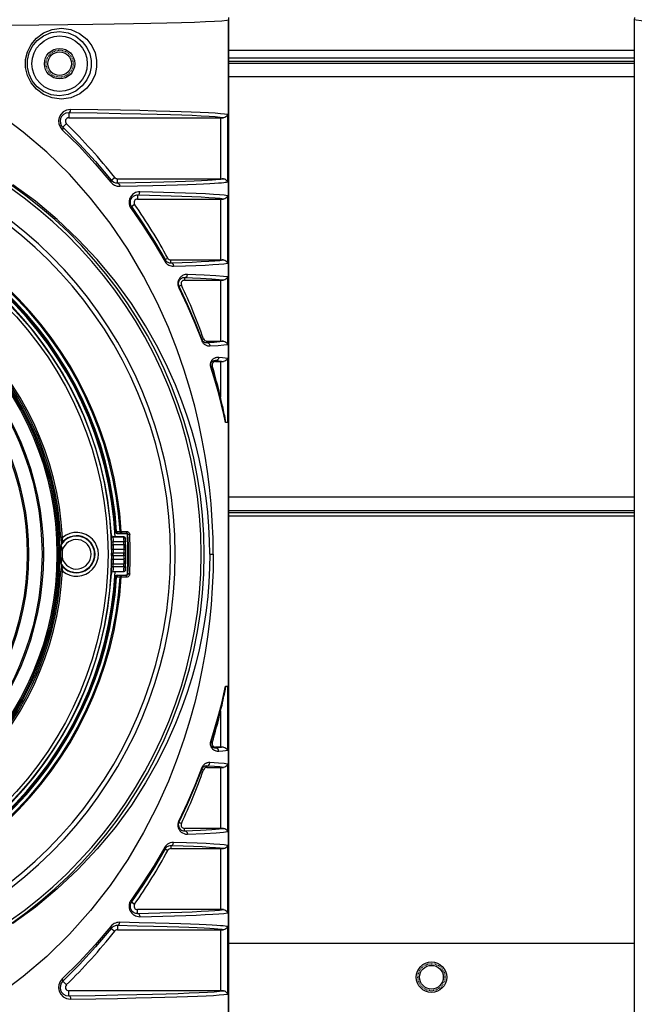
# Model space of a CAD drawing. Header units: millimetres. Extents: x 26456 to 27930, y -18123 to -17119.
# Tile 87 of 96: x 27578 to 27669, y -17417 to -17271. Entities that reach past the tile are written whole.
import ezdxf

# ---------------------------------------------------------------- set-up
doc = ezdxf.new("R2010")
doc.units = ezdxf.units.MM
doc.linetypes.add('HIDDEN', pattern=[0.2, 0.1, -0.1])
for name, color, linetype in [('LJ-Y31201-03SOLIDLINE', 7, 'Continuous'), ('LJ-Y31201-04HIDDEN_LINE', 7, 'Continuous'), ('LJ-Y31201-04SOLIDLINE', 7, 'Continuous'), ('LJ-Y31201-18SOLIDLINE', 7, 'Continuous'), ('LJ-Y31202-13SOLIDLINE', 7, 'Continuous'), ('Y31201-Y31202-PP-20_2SOLIDLINE', 7, 'Continuous'), ('Y31201-Y31202-PP-40_22SOLIDLINE', 7, 'Continuous'), ('Y31201-Y31202-PP-40_HIDDEN_LINE', 7, 'Continuous')]:
    doc.layers.add(name, color=color, linetype=linetype)

msp = doc.modelspace()

# ---------------------------------------------------------------- linework, layer by layer
at = {"layer": 'LJ-Y31201-03SOLIDLINE', "color": 7}
for p, q in [((27608.46, -17270.79), (27608.5, -17271.1)), ((27608.5, -17429.1), (27608.5, -17271.1)), ((27668.55, -17270.79), (27668.5, -17271.1)), ((27668.5, -17271.1), (27668.5, -17429.1)), ((27584.85, -17284.85), (27584.85, -17285.6)), ((27607.31, -17285.6), (27607.31, -17294.6)), ((27608.31, -17285.12), (27608.31, -17295.08)), ((27583.57, -17286.95), (27583.89, -17287.36)), ((27583.96, -17287), (27584.5, -17286.46)), ((27588.77, -17292.4), (27591.08, -17295.12)), ((27591.14, -17294.81), (27591.65, -17294.41)), ((27592.04, -17295.22), (27592.04, -17294.6)), ((27592.04, -17294.6), (27607.53, -17294.6)), ((27607.72, -17294.6), (27607.53, -17294.6)), ((27595.01, -17297.04), (27595.01, -17297.6)), ((27608.31, -17297.12), (27608.31, -17307.08)), ((27593.99, -17298.88), (27594.07, -17299.01)), ((27594.12, -17298.72), (27594.6, -17298.38)), ((27607.31, -17297.6), (27607.31, -17306.6)), ((27597.48, -17304.13), (27599.05, -17306.8)), ((27599.09, -17306.56), (27599.5, -17306.34)), ((27599.94, -17307.03), (27599.94, -17306.6)), ((27599.94, -17306.6), (27607.53, -17306.6)), ((27607.72, -17306.6), (27607.53, -17306.6)), ((27608.31, -17309.12), (27608.31, -17319.08)), ((27601.15, -17310.49), (27601.52, -17310.31)), ((27601.97, -17309.24), (27601.97, -17309.6)), ((27607.31, -17309.6), (27607.31, -17318.6)), ((27604.53, -17318.36), (27604.79, -17318.26)), ((27605.26, -17318.81), (27605.26, -17318.6)), ((27605.26, -17318.6), (27607.53, -17318.6)), ((27607.72, -17318.6), (27607.53, -17318.6)), ((27605.88, -17322.3), (27606.08, -17322.24)), ((27606.56, -17321.47), (27606.56, -17321.6)), ((27607.31, -17321.6), (27607.31, -17326.89)), ((27608.31, -17321.12), (27608.31, -17330.6)), ((27608.06, -17330.38), (27607.97, -17329.91)), ((27608.1, -17330.6), (27608.06, -17330.38)), ((27608.31, -17330.6), (27608.06, -17330.6)), ((27591.75, -17346.78), (27591.78, -17346.75)), ((27591.93, -17346.74), (27592.46, -17346.72)), ((27592, -17347.01), (27592.03, -17346.98)), ((27592.1, -17346.98), (27592.63, -17346.96)), ((27592.46, -17346.72), (27592.63, -17346.71)), ((27592.63, -17346.71), (27592.63, -17346.96)), ((27592.63, -17346.71), (27593.37, -17346.71)), ((27592.63, -17346.96), (27593.37, -17346.96)), ((27593.34, -17346.99), (27593.32, -17347.01)), ((27593.37, -17346.71), (27593.37, -17346.96)), ((27592, -17347.01), (27593.32, -17347.01)), ((27593.62, -17347.2), (27593.53, -17347.29)), ((27593.87, -17347.18), (27593.62, -17347.2)), ((27605.71, -17350.1), (27606.22, -17350.1)), ((27591.78, -17353.45), (27591.75, -17353.42)), ((27592.46, -17353.48), (27591.93, -17353.46)), ((27592.03, -17353.21), (27592, -17353.19)), ((27592, -17353.19), (27593.32, -17353.19)), ((27592.63, -17353.24), (27592.1, -17353.22)), ((27592.63, -17353.49), (27592.46, -17353.48)), ((27592.63, -17353.49), (27592.63, -17353.24)), ((27593.37, -17353.24), (27592.63, -17353.24)), ((27593.37, -17353.49), (27592.63, -17353.49)), ((27593.43, -17353.16), (27593.32, -17353.19)), ((27593.34, -17353.21), (27593.32, -17353.19)), ((27593.37, -17353.49), (27593.37, -17353.24)), ((27593.52, -17353.08), (27593.43, -17353.16)), ((27593.62, -17353), (27593.53, -17352.91)), ((27593.87, -17353.01), (27593.62, -17353)), ((27608.06, -17369.6), (27608.31, -17369.6)), ((27608.31, -17369.6), (27608.31, -17379.08)), ((27607.31, -17373.3), (27607.31, -17378.6)), ((27605.88, -17377.9), (27606.08, -17377.96)), ((27607.53, -17378.6), (27606.56, -17378.6)), ((27606.56, -17378.73), (27606.56, -17378.6)), ((27607.72, -17378.6), (27607.53, -17378.6)), ((27604.53, -17381.84), (27604.79, -17381.93)), ((27605.26, -17381.39), (27605.26, -17381.6)), ((27607.31, -17381.6), (27607.31, -17390.6)), ((27608.31, -17381.12), (27608.31, -17391.08)), ((27601.15, -17389.71), (27601.52, -17389.88)), ((27607.53, -17390.6), (27601.97, -17390.6)), ((27601.97, -17390.96), (27601.97, -17390.6)), ((27607.72, -17390.6), (27607.53, -17390.6)), ((27599.94, -17393.17), (27599.94, -17393.6)), ((27608.31, -17393.12), (27608.31, -17403.08)), ((27599.09, -17393.64), (27599.5, -17393.86)), ((27607.31, -17393.6), (27607.31, -17402.6)), ((27595.86, -17398.94), (27594.12, -17401.48)), ((27594.12, -17401.48), (27594.6, -17401.81)), ((27607.53, -17402.6), (27595.01, -17402.6)), ((27595.01, -17403.16), (27595.01, -17402.6)), ((27607.72, -17402.6), (27607.53, -17402.6)), ((27592.04, -17404.98), (27592.04, -17405.6)), ((27608.31, -17405.12), (27608.31, -17415.08)), ((27591.14, -17405.39), (27591.65, -17405.79)), ((27607.31, -17405.6), (27607.31, -17414.6)), ((27586.44, -17410.72), (27583.96, -17413.19)), ((27583.96, -17413.19), (27584.5, -17413.74)), ((27607.53, -17414.6), (27584.85, -17414.6)), ((27584.85, -17415.34), (27584.85, -17414.6)), ((27607.72, -17414.6), (27607.53, -17414.6))]:
    msp.add_line(p, q, dxfattribs=at)
for points in [[(27547.83, -17272.03), (27556.13, -17272.01), (27563.4, -17271.98), (27569.81, -17271.94), (27575.46, -17271.9), (27580.41, -17271.85), (27584.7, -17271.81), (27588.39, -17271.76), (27591.59, -17271.71), (27594.43, -17271.66), (27597.01, -17271.61), (27599.38, -17271.56), (27601.54, -17271.51), (27603.44, -17271.45), (27605.06, -17271.39), (27606.4, -17271.33), (27607.48, -17271.26), (27608.24, -17271.18), (27608.5, -17271.1)], [(27729.18, -17272.03), (27720.88, -17272.01), (27713.61, -17271.98), (27707.2, -17271.94), (27701.55, -17271.9), (27696.59, -17271.85), (27692.31, -17271.81), (27688.62, -17271.76), (27685.42, -17271.71), (27682.58, -17271.66), (27680, -17271.61), (27677.63, -17271.56), (27675.47, -17271.51), (27673.56, -17271.45), (27671.95, -17271.39), (27670.61, -17271.33), (27669.53, -17271.26), (27668.77, -17271.18), (27668.5, -17271.1)], [(27583.78, -17282.84), (27582.38, -17282.66), (27581.11, -17282.15), (27580.07, -17281.38), (27579.28, -17280.41), (27578.75, -17279.33), (27578.48, -17278.18), (27578.48, -17277), (27578.75, -17275.86), (27579.28, -17274.77), (27580.08, -17273.81), (27581.12, -17273.04), (27582.38, -17272.53), (27583.78, -17272.36)], [(27583.78, -17272.36), (27585.17, -17272.56), (27586.46, -17273.12), (27587.51, -17273.96), (27588.27, -17274.95), (27588.74, -17276), (27588.96, -17277.06), (27588.97, -17278.12), (27588.74, -17279.19), (27588.27, -17280.24), (27587.52, -17281.23), (27586.47, -17282.07), (27585.18, -17282.63), (27583.78, -17282.84)], [(27583.5, -17282.34), (27582.24, -17282.18), (27581.11, -17281.72), (27580.17, -17281.02), (27579.46, -17280.15), (27578.98, -17279.17), (27578.74, -17278.13), (27578.74, -17277.06), (27578.98, -17276.02), (27579.46, -17275.04), (27580.18, -17274.17), (27581.11, -17273.47), (27582.25, -17273.01), (27583.5, -17272.86)], [(27583.5, -17272.86), (27584.75, -17273.05), (27585.91, -17273.55), (27586.85, -17274.31), (27587.53, -17275.2), (27587.95, -17276.15), (27588.15, -17277.11), (27588.15, -17278.07), (27587.95, -17279.03), (27587.53, -17279.98), (27586.86, -17280.88), (27585.92, -17281.64), (27584.76, -17282.15), (27583.5, -17282.34)], [(27585.13, -17284.35), (27584.54, -17284.45), (27584.04, -17284.71), (27583.67, -17285.09), (27583.44, -17285.54), (27583.35, -17286.01), (27583.39, -17286.49), (27583.57, -17286.95)], [(27584.85, -17284.85), (27584.99, -17284.78), (27585.09, -17284.6), (27585.13, -17284.35)], [(27608.31, -17285.12), (27607.9, -17285.05), (27607.3, -17284.99), (27606.51, -17284.93), (27605.5, -17284.87), (27604.31, -17284.81), (27602.96, -17284.76), (27601.47, -17284.71), (27599.78, -17284.65), (27597.79, -17284.6), (27595.39, -17284.54), (27592.52, -17284.48), (27589.13, -17284.42), (27585.13, -17284.35)], [(27606.22, -17350.1), (27606.19, -17347.71), (27606.08, -17345.17), (27605.91, -17342.64), (27605.67, -17340.2), (27605.38, -17337.87), (27605.03, -17335.58), (27604.61, -17333.23), (27604.1, -17330.76), (27603.49, -17328.21), (27602.78, -17325.61), (27601.94, -17322.88), (27600.91, -17319.91), (27599.6, -17316.58), (27597.95, -17312.9), (27595.93, -17308.98), (27593.59, -17305.02), (27590.96, -17301.15), (27588.08, -17297.46), (27584.95, -17293.95), (27581.6, -17290.67), (27578.11, -17287.7), (27574.56, -17285.06)], [(27584.85, -17284.85), (27584.42, -17284.92), (27584.07, -17285.1), (27583.8, -17285.38), (27583.64, -17285.7), (27583.58, -17286.04), (27583.61, -17286.38), (27583.73, -17286.71), (27583.96, -17287)], [(27607.72, -17285.6), (27607.23, -17285.53), (27606.53, -17285.47), (27605.61, -17285.41), (27604.46, -17285.34), (27603.11, -17285.28), (27601.6, -17285.22), (27599.91, -17285.17), (27597.92, -17285.11), (27595.5, -17285.05), (27592.56, -17284.99), (27589.04, -17284.92), (27584.85, -17284.85)], [(27584.85, -17285.6), (27607.53, -17285.6), (27607.72, -17285.6)], [(27608.31, -17285.12), (27608.24, -17285.31), (27608.11, -17285.46), (27607.93, -17285.56), (27607.72, -17285.6)], [(27583.96, -17287), (27583.99, -17287.09), (27583.97, -17287.21), (27583.89, -17287.36)], [(27583.96, -17287), (27586.44, -17289.47), (27588.83, -17292.07), (27591.14, -17294.81)], [(27583.89, -17287.36), (27586.37, -17289.81), (27588.77, -17292.4)], [(27592.04, -17295.22), (27594.71, -17295.17), (27596.97, -17295.11), (27598.92, -17295.06), (27600.62, -17295.01), (27602.11, -17294.95), (27603.4, -17294.9), (27604.47, -17294.85), (27605.35, -17294.81), (27606.06, -17294.76), (27606.61, -17294.72), (27607.03, -17294.68), (27607.34, -17294.65), (27607.56, -17294.62), (27607.72, -17294.6)], [(27607.72, -17294.6), (27607.93, -17294.63), (27608.11, -17294.74), (27608.24, -17294.89), (27608.31, -17295.08)], [(27605.71, -17350.1), (27605.68, -17348.11), (27605.58, -17345.98), (27605.4, -17343.86), (27605.17, -17341.81), (27604.88, -17339.85), (27604.54, -17337.93), (27604.13, -17335.98), (27603.63, -17333.94), (27603.05, -17331.83), (27602.37, -17329.68), (27601.59, -17327.46), (27600.65, -17325.08), (27599.48, -17322.45), (27598.02, -17319.52), (27596.22, -17316.34), (27594.11, -17313.04), (27591.7, -17309.75), (27589.07, -17306.56), (27586.21, -17303.52), (27583.15, -17300.63), (27579.91, -17297.94), (27576.58, -17295.51)], [(27591.14, -17294.81), (27591.17, -17294.89), (27591.15, -17295), (27591.08, -17295.12)], [(27591.08, -17295.12), (27591.33, -17295.36), (27591.63, -17295.56), (27591.99, -17295.68), (27592.39, -17295.72)], [(27591.14, -17294.81), (27591.31, -17294.98), (27591.52, -17295.11), (27591.77, -17295.2), (27592.04, -17295.22)], [(27592.04, -17295.22), (27592.21, -17295.29), (27592.34, -17295.47), (27592.39, -17295.72)], [(27592.39, -17295.72), (27595.03, -17295.67), (27597.28, -17295.61), (27599.22, -17295.56), (27600.92, -17295.51), (27602.41, -17295.46), (27603.71, -17295.41), (27604.8, -17295.36), (27605.7, -17295.31), (27606.42, -17295.27), (27607, -17295.23), (27607.44, -17295.19), (27607.77, -17295.16), (27608.01, -17295.13), (27608.18, -17295.1), (27608.31, -17295.08)], [(27595.38, -17296.54), (27595.15, -17296.55), (27594.93, -17296.59), (27594.74, -17296.66), (27594.57, -17296.74), (27594.42, -17296.84), (27594.28, -17296.95), (27594.17, -17297.07), (27594.07, -17297.19), (27593.99, -17297.31), (27593.92, -17297.44), (27593.86, -17297.58), (27593.82, -17297.72), (27593.79, -17297.87), (27593.78, -17298.02), (27593.78, -17298.17), (27593.79, -17298.32), (27593.82, -17298.47), (27593.86, -17298.61), (27593.92, -17298.75), (27593.99, -17298.88)], [(27595.01, -17297.04), (27594.85, -17297.04), (27594.71, -17297.07), (27594.58, -17297.12), (27594.46, -17297.17), (27594.36, -17297.24), (27594.27, -17297.31), (27594.19, -17297.39), (27594.12, -17297.47), (27594.07, -17297.56), (27594.02, -17297.65), (27593.98, -17297.74), (27593.95, -17297.84), (27593.93, -17297.94), (27593.92, -17298.04), (27593.92, -17298.15), (27593.93, -17298.25), (27593.95, -17298.35), (27593.98, -17298.45), (27594.02, -17298.55), (27594.06, -17298.63), (27594.12, -17298.72)], [(27595.01, -17297.04), (27595.2, -17296.97), (27595.33, -17296.79), (27595.38, -17296.54)], [(27607.72, -17297.6), (27607.23, -17297.53), (27606.52, -17297.47), (27605.59, -17297.4), (27604.42, -17297.34), (27603.06, -17297.28), (27601.56, -17297.22), (27599.98, -17297.17), (27598.41, -17297.12), (27596.82, -17297.08), (27595.01, -17297.04)], [(27608.31, -17297.12), (27607.85, -17297.05), (27607.17, -17296.98), (27606.24, -17296.92), (27605.07, -17296.85), (27603.69, -17296.79), (27602.14, -17296.73), (27600.51, -17296.67), (27598.89, -17296.63), (27597.24, -17296.58), (27595.38, -17296.54)], [(27608.31, -17297.12), (27608.24, -17297.31), (27608.11, -17297.46), (27607.93, -17297.56), (27607.72, -17297.6)], [(27594.12, -17298.72), (27594.14, -17298.8), (27594.12, -17298.9), (27594.07, -17299.01)], [(27594.12, -17298.72), (27595.86, -17301.26), (27597.52, -17303.87), (27599.09, -17306.56)], [(27595.01, -17297.6), (27607.53, -17297.6), (27607.72, -17297.6)], [(27594.07, -17299.01), (27595.82, -17301.53), (27597.48, -17304.13)], [(27599.09, -17306.56), (27599.11, -17306.63), (27599.1, -17306.71), (27599.05, -17306.8)], [(27599.05, -17306.8), (27599.12, -17306.9), (27599.2, -17307.01), (27599.29, -17307.11), (27599.4, -17307.21), (27599.53, -17307.3), (27599.67, -17307.38), (27599.82, -17307.44), (27599.98, -17307.49), (27600.16, -17307.52), (27600.36, -17307.53)], [(27599.09, -17306.56), (27599.14, -17306.63), (27599.19, -17306.7), (27599.25, -17306.76), (27599.32, -17306.83), (27599.4, -17306.89), (27599.49, -17306.94), (27599.59, -17306.98), (27599.7, -17307.01), (27599.82, -17307.02), (27599.94, -17307.03)], [(27599.94, -17307.03), (27601.65, -17306.97), (27603.13, -17306.91), (27604.44, -17306.85), (27605.55, -17306.79), (27606.45, -17306.73), (27607.18, -17306.67), (27607.72, -17306.6)], [(27599.94, -17307.03), (27600.15, -17307.1), (27600.3, -17307.28), (27600.36, -17307.53)], [(27600.36, -17307.53), (27602.13, -17307.47), (27603.67, -17307.41), (27605.02, -17307.35), (27606.15, -17307.29), (27607.06, -17307.22), (27607.79, -17307.16), (27608.31, -17307.08)], [(27607.72, -17306.6), (27607.93, -17306.63), (27608.11, -17306.74), (27608.24, -17306.89), (27608.31, -17307.08)], [(27602.4, -17308.74), (27602.24, -17308.74), (27602.08, -17308.76), (27601.93, -17308.8), (27601.8, -17308.85), (27601.68, -17308.91), (27601.57, -17308.98), (27601.47, -17309.06), (27601.38, -17309.14), (27601.3, -17309.23), (27601.23, -17309.32), (27601.17, -17309.42), (27601.12, -17309.51), (27601.07, -17309.61), (27601.03, -17309.72), (27601.01, -17309.85), (27600.99, -17309.98), (27600.98, -17310.13), (27600.99, -17310.28), (27601.02, -17310.43), (27601.07, -17310.57), (27601.12, -17310.7)], [(27601.97, -17309.24), (27602.19, -17309.17), (27602.35, -17308.99), (27602.4, -17308.74)], [(27608.31, -17309.12), (27607.72, -17309.03), (27606.63, -17308.94), (27604.9, -17308.84), (27602.4, -17308.74)], [(27608.31, -17309.12), (27608.24, -17309.31), (27608.11, -17309.46), (27607.93, -17309.56), (27607.72, -17309.6)], [(27601.97, -17309.24), (27601.86, -17309.24), (27601.77, -17309.25), (27601.67, -17309.27), (27601.59, -17309.3), (27601.51, -17309.34), (27601.44, -17309.38), (27601.38, -17309.43), (27601.32, -17309.48), (27601.27, -17309.54), (27601.22, -17309.6), (27601.18, -17309.66), (27601.15, -17309.72), (27601.12, -17309.79), (27601.1, -17309.86), (27601.08, -17309.94), (27601.06, -17310.02), (27601.06, -17310.12), (27601.07, -17310.22), (27601.09, -17310.31), (27601.12, -17310.4), (27601.15, -17310.49)], [(27601.15, -17310.49), (27601.17, -17310.55), (27601.16, -17310.62), (27601.12, -17310.7)], [(27601.15, -17310.49), (27602.39, -17313.12), (27603.52, -17315.76), (27604.53, -17318.36)], [(27607.72, -17309.6), (27607.09, -17309.52), (27606, -17309.43), (27604.33, -17309.34), (27601.97, -17309.24)], [(27601.97, -17309.6), (27607.53, -17309.6), (27607.72, -17309.6)], [(27601.12, -17310.7), (27602.37, -17313.32), (27603.5, -17315.94), (27604.52, -17318.52)], [(27604.53, -17318.36), (27604.54, -17318.41), (27604.54, -17318.46), (27604.52, -17318.52)], [(27604.52, -17318.52), (27604.55, -17318.61), (27604.6, -17318.69), (27604.65, -17318.77), (27604.7, -17318.85), (27604.76, -17318.92), (27604.83, -17318.99), (27604.9, -17319.05), (27604.98, -17319.11), (27605.07, -17319.16), (27605.16, -17319.2), (27605.26, -17319.24), (27605.36, -17319.28), (27605.48, -17319.3), (27605.6, -17319.31), (27605.73, -17319.31)], [(27604.53, -17318.36), (27604.56, -17318.41), (27604.58, -17318.46), (27604.61, -17318.51), (27604.65, -17318.55), (27604.68, -17318.6), (27604.73, -17318.63), (27604.77, -17318.67), (27604.82, -17318.7), (27604.87, -17318.73), (27604.92, -17318.76), (27604.98, -17318.78), (27605.05, -17318.8), (27605.11, -17318.81), (27605.19, -17318.81), (27605.26, -17318.81)], [(27605.26, -17318.81), (27606.38, -17318.74), (27607.18, -17318.67), (27607.72, -17318.6)], [(27605.26, -17318.81), (27605.5, -17318.88), (27605.67, -17319.06), (27605.73, -17319.31)], [(27605.73, -17319.31), (27606.94, -17319.23), (27607.78, -17319.16), (27608.31, -17319.08)], [(27607.72, -17318.6), (27607.93, -17318.63), (27608.11, -17318.74), (27608.24, -17318.89), (27608.31, -17319.08)], [(27605.88, -17322.44), (27605.86, -17322.39), (27605.85, -17322.34), (27605.84, -17322.29), (27605.83, -17322.24), (27605.83, -17322.19), (27605.82, -17322.14), (27605.82, -17322.09), (27605.82, -17322.03), (27605.83, -17321.97), (27605.84, -17321.91), (27605.85, -17321.85), (27605.87, -17321.79), (27605.89, -17321.73), (27605.91, -17321.66), (27605.94, -17321.6), (27605.97, -17321.55), (27606, -17321.49), (27606.04, -17321.43), (27606.08, -17321.38), (27606.13, -17321.33), (27606.18, -17321.28), (27606.23, -17321.23), (27606.29, -17321.18), (27606.35, -17321.14), (27606.42, -17321.1), (27606.49, -17321.07), (27606.57, -17321.04), (27606.65, -17321.01), (27606.74, -17320.99), (27606.84, -17320.97), (27606.94, -17320.97), (27607.04, -17320.97)], [(27605.87, -17322.27), (27605.87, -17322.24), (27605.86, -17322.21), (27605.86, -17322.18), (27605.85, -17322.15), (27605.85, -17322.12), (27605.85, -17322.09), (27605.85, -17322.06), (27605.86, -17322.02), (27605.86, -17321.99), (27605.87, -17321.95), (27605.88, -17321.92), (27605.89, -17321.88), (27605.9, -17321.84), (27605.92, -17321.81), (27605.94, -17321.78), (27605.96, -17321.74), (27605.98, -17321.71), (27606.01, -17321.68), (27606.03, -17321.65), (27606.06, -17321.62), (27606.1, -17321.6), (27606.13, -17321.57), (27606.17, -17321.55), (27606.21, -17321.53), (27606.25, -17321.51), (27606.29, -17321.49), (27606.34, -17321.48), (27606.39, -17321.47), (27606.45, -17321.47), (27606.5, -17321.47), (27606.56, -17321.47)], [(27607.04, -17320.97), (27606.98, -17321.22), (27606.8, -17321.4), (27606.56, -17321.47)], [(27606.56, -17321.47), (27607.05, -17321.51), (27607.43, -17321.56), (27607.72, -17321.6)], [(27606.56, -17321.6), (27607.53, -17321.6), (27607.72, -17321.6)], [(27607.04, -17320.97), (27607.59, -17321.02), (27608.01, -17321.07), (27608.31, -17321.12)], [(27608.31, -17321.12), (27608.24, -17321.31), (27608.11, -17321.46), (27607.93, -17321.56), (27607.72, -17321.6)], [(27608.07, -17330.6), (27607.81, -17329.43), (27607.47, -17328), (27607.05, -17326.33), (27606.52, -17324.42), (27605.87, -17322.27)], [(27605.88, -17322.44), (27605.89, -17322.39), (27605.89, -17322.34), (27605.88, -17322.3)], [(27608.06, -17330.6), (27607.79, -17329.44), (27607.45, -17328.03), (27607.03, -17326.38), (27606.51, -17324.51), (27605.88, -17322.44)], [(27607.97, -17329.91), (27607.92, -17329.66), (27607.86, -17329.4), (27607.81, -17329.12), (27607.74, -17328.82), (27607.68, -17328.5), (27607.6, -17328.15), (27607.51, -17327.77), (27607.42, -17327.35), (27607.31, -17326.89)], [(27591.75, -17346.78), (27591.79, -17346.89), (27591.88, -17346.98), (27592, -17347.01)], [(27591.78, -17346.75), (27591.79, -17346.75), (27591.81, -17346.75), (27591.86, -17346.74), (27591.93, -17346.74)], [(27591.78, -17346.75), (27591.82, -17346.87), (27591.91, -17346.95), (27592.03, -17346.98)], [(27591.93, -17346.74), (27591.95, -17346.86), (27592.02, -17346.94), (27592.1, -17346.98)], [(27592.03, -17346.98), (27592.03, -17346.98), (27592.04, -17346.98), (27592.07, -17346.98), (27592.1, -17346.98)], [(27592.46, -17346.72), (27592.48, -17346.84), (27592.55, -17346.93), (27592.63, -17346.96)], [(27593.37, -17346.71), (27593.44, -17346.72), (27593.52, -17346.74), (27593.61, -17346.77), (27593.7, -17346.83), (27593.78, -17346.92), (27593.84, -17347.04), (27593.87, -17347.18)], [(27593.37, -17346.96), (27593.4, -17346.96), (27593.45, -17346.97), (27593.49, -17346.99), (27593.53, -17347.02), (27593.57, -17347.07), (27593.6, -17347.13), (27593.62, -17347.2)], [(27593.32, -17347.01), (27593.43, -17347.04), (27593.52, -17347.12)], [(27606.22, -17350.1), (27606.19, -17352.48), (27606.08, -17355.02), (27605.91, -17357.56), (27605.67, -17359.99), (27605.38, -17362.32), (27605.03, -17364.62), (27604.61, -17366.97), (27604.1, -17369.44), (27603.49, -17371.99), (27602.78, -17374.59), (27601.94, -17377.32), (27600.91, -17380.29), (27599.6, -17383.62), (27597.95, -17387.3), (27595.93, -17391.21), (27593.59, -17395.18), (27590.96, -17399.05), (27588.08, -17402.74), (27584.95, -17406.25), (27581.6, -17409.53), (27578.11, -17412.5), (27574.56, -17415.13)], [(27605.71, -17350.1), (27605.68, -17352.09), (27605.58, -17354.21), (27605.4, -17356.34), (27605.17, -17358.39), (27604.88, -17360.35), (27604.54, -17362.26), (27604.13, -17364.21), (27603.63, -17366.25), (27603.05, -17368.36), (27602.37, -17370.51), (27601.59, -17372.74), (27600.65, -17375.12), (27599.48, -17377.75), (27598.02, -17380.68), (27596.22, -17383.86), (27594.11, -17387.16), (27591.7, -17390.45), (27589.07, -17393.64), (27586.21, -17396.68), (27583.15, -17399.56), (27579.91, -17402.25), (27576.58, -17404.68)], [(27592, -17353.19), (27591.88, -17353.22), (27591.79, -17353.3), (27591.75, -17353.42)], [(27591.78, -17353.45), (27591.82, -17353.33), (27591.91, -17353.24), (27592.03, -17353.21)], [(27591.93, -17353.46), (27591.88, -17353.46), (27591.84, -17353.45), (27591.81, -17353.45), (27591.79, -17353.45), (27591.78, -17353.45)], [(27591.93, -17353.46), (27591.95, -17353.34), (27592.02, -17353.25), (27592.1, -17353.22)], [(27592.1, -17353.22), (27592.08, -17353.22), (27592.06, -17353.22), (27592.04, -17353.22), (27592.03, -17353.21), (27592.03, -17353.21)], [(27592.46, -17353.48), (27592.48, -17353.36), (27592.55, -17353.27), (27592.63, -17353.24)], [(27593.62, -17353), (27593.61, -17353.04), (27593.6, -17353.08), (27593.58, -17353.12), (27593.55, -17353.16), (27593.5, -17353.2), (27593.44, -17353.23), (27593.37, -17353.24)], [(27593.87, -17353.01), (27593.86, -17353.09), (27593.83, -17353.17), (27593.79, -17353.25), (27593.73, -17353.34), (27593.63, -17353.41), (27593.51, -17353.47), (27593.37, -17353.49)], [(27605.88, -17377.9), (27606.55, -17375.7), (27607.08, -17373.77), (27607.49, -17372.11), (27607.82, -17370.72), (27608.07, -17369.6)], [(27605.88, -17377.76), (27606.53, -17375.61), (27607.06, -17373.72), (27607.47, -17372.09), (27607.8, -17370.72), (27608.06, -17369.6)], [(27607.31, -17373.3), (27607.42, -17372.84), (27607.52, -17372.42), (27607.6, -17372.03), (27607.68, -17371.68), (27607.75, -17371.36), (27607.81, -17371.06), (27607.87, -17370.78), (27607.92, -17370.52), (27607.97, -17370.28), (27608.02, -17370.04), (27608.1, -17369.6)], [(27607.04, -17379.23), (27606.93, -17379.23), (27606.83, -17379.22), (27606.73, -17379.21), (27606.64, -17379.18), (27606.55, -17379.15), (27606.47, -17379.12), (27606.39, -17379.08), (27606.32, -17379.03), (27606.25, -17378.98), (27606.18, -17378.93), (27606.12, -17378.87), (27606.07, -17378.8), (27606.02, -17378.74), (27605.97, -17378.66), (27605.93, -17378.59), (27605.9, -17378.51), (27605.87, -17378.41), (27605.84, -17378.3), (27605.82, -17378.16), (27605.83, -17378.01), (27605.84, -17377.87), (27605.88, -17377.76)], [(27606.5, -17378.73), (27606.44, -17378.73), (27606.38, -17378.72), (27606.33, -17378.71), (27606.28, -17378.7), (27606.23, -17378.68), (27606.19, -17378.66), (27606.15, -17378.64), (27606.11, -17378.61), (27606.07, -17378.58), (27606.03, -17378.54), (27606, -17378.51), (27605.97, -17378.47), (27605.94, -17378.43), (27605.92, -17378.38), (27605.9, -17378.34), (27605.88, -17378.28), (27605.86, -17378.22), (27605.85, -17378.13), (27605.85, -17378.04), (27605.87, -17377.97), (27605.88, -17377.9)], [(27605.88, -17377.76), (27605.89, -17377.8), (27605.89, -17377.85), (27605.88, -17377.9)], [(27607.72, -17378.6), (27607.45, -17378.64), (27607.07, -17378.68), (27606.5, -17378.73)], [(27607.04, -17379.23), (27606.98, -17378.98), (27606.8, -17378.79), (27606.56, -17378.73)], [(27607.72, -17378.6), (27607.93, -17378.63), (27608.11, -17378.74), (27608.24, -17378.89), (27608.31, -17379.08)], [(27608.31, -17379.08), (27608.03, -17379.13), (27607.62, -17379.17), (27607.04, -17379.23)], [(27604.53, -17381.84), (27603.52, -17384.43), (27602.39, -17387.07), (27601.15, -17389.71)], [(27605.73, -17380.89), (27605.61, -17380.88), (27605.5, -17380.89), (27605.39, -17380.91), (27605.3, -17380.94), (27605.21, -17380.97), (27605.13, -17381.01), (27605.06, -17381.04), (27604.99, -17381.08), (27604.93, -17381.13), (27604.88, -17381.17), (27604.83, -17381.21), (27604.78, -17381.26), (27604.74, -17381.31), (27604.7, -17381.35), (27604.66, -17381.4), (27604.63, -17381.45), (27604.6, -17381.49), (27604.58, -17381.54), (27604.56, -17381.58), (27604.54, -17381.63), (27603.5, -17384.25)], [(27604.53, -17381.84), (27604.54, -17381.79), (27604.54, -17381.73), (27604.52, -17381.68)], [(27605.26, -17381.39), (27605.19, -17381.38), (27605.13, -17381.39), (27605.06, -17381.39), (27605.01, -17381.41), (27604.95, -17381.43), (27604.91, -17381.44), (27604.86, -17381.47), (27604.82, -17381.49), (27604.79, -17381.51), (27604.75, -17381.54), (27604.72, -17381.56), (27604.69, -17381.59), (27604.67, -17381.62), (27604.64, -17381.65), (27604.62, -17381.68), (27604.6, -17381.7), (27604.59, -17381.73), (27604.57, -17381.76), (27604.56, -17381.79), (27604.54, -17381.81), (27604.53, -17381.84)], [(27605.26, -17381.39), (27605.5, -17381.32), (27605.67, -17381.13), (27605.73, -17380.89)], [(27607.72, -17381.6), (27607.22, -17381.53), (27606.43, -17381.46), (27605.26, -17381.39)], [(27605.26, -17381.6), (27607.53, -17381.6), (27607.72, -17381.6)], [(27608.31, -17381.12), (27607.82, -17381.04), (27607, -17380.97), (27605.73, -17380.89)], [(27608.31, -17381.12), (27608.24, -17381.31), (27608.11, -17381.46), (27607.93, -17381.56), (27607.72, -17381.6)], [(27603.5, -17384.25), (27602.37, -17386.88), (27601.12, -17389.5)], [(27601.12, -17389.5), (27601.03, -17389.74), (27600.99, -17389.99), (27600.99, -17390.26), (27601.05, -17390.52), (27601.16, -17390.77), (27601.3, -17390.97), (27601.48, -17391.15), (27601.68, -17391.28), (27601.9, -17391.38), (27602.14, -17391.44), (27602.4, -17391.46)], [(27601.15, -17389.71), (27601.09, -17389.87), (27601.06, -17390.03), (27601.07, -17390.2), (27601.11, -17390.37), (27601.18, -17390.53), (27601.27, -17390.66), (27601.38, -17390.77), (27601.51, -17390.86), (27601.65, -17390.92), (27601.81, -17390.95), (27601.97, -17390.96)], [(27601.15, -17389.71), (27601.17, -17389.65), (27601.16, -17389.57), (27601.12, -17389.5)], [(27601.97, -17390.96), (27604.36, -17390.86), (27606.02, -17390.76), (27607.1, -17390.68), (27607.72, -17390.6)], [(27607.72, -17390.6), (27607.93, -17390.63), (27608.11, -17390.74), (27608.24, -17390.89), (27608.31, -17391.08)], [(27601.97, -17390.96), (27602.19, -17391.03), (27602.35, -17391.21), (27602.4, -17391.46)], [(27602.4, -17391.46), (27604.94, -17391.35), (27606.66, -17391.25), (27607.73, -17391.16), (27608.31, -17391.08)], [(27599.05, -17393.4), (27597.48, -17396.07), (27595.82, -17398.67), (27594.07, -17401.19)], [(27600.36, -17392.67), (27600.1, -17392.68), (27599.87, -17392.74), (27599.66, -17392.82), (27599.48, -17392.93), (27599.31, -17393.07), (27599.17, -17393.23), (27599.05, -17393.4)], [(27599.09, -17393.64), (27599.11, -17393.57), (27599.1, -17393.49), (27599.05, -17393.4)], [(27599.94, -17393.17), (27599.78, -17393.18), (27599.63, -17393.21), (27599.49, -17393.26), (27599.37, -17393.33), (27599.26, -17393.42), (27599.17, -17393.52), (27599.09, -17393.64)], [(27599.94, -17393.17), (27600.15, -17393.1), (27600.3, -17392.92), (27600.36, -17392.67)], [(27607.72, -17393.6), (27607.25, -17393.53), (27606.58, -17393.47), (27605.69, -17393.41), (27604.59, -17393.35), (27603.3, -17393.29), (27601.8, -17393.23), (27599.94, -17393.17)], [(27608.31, -17393.12), (27607.86, -17393.05), (27607.2, -17392.98), (27606.31, -17392.92), (27605.19, -17392.86), (27603.86, -17392.79), (27602.29, -17392.73), (27600.36, -17392.67)], [(27608.31, -17393.12), (27608.24, -17393.31), (27608.11, -17393.46), (27607.93, -17393.56), (27607.72, -17393.6)], [(27599.09, -17393.64), (27597.52, -17396.32), (27595.86, -17398.94)], [(27599.94, -17393.6), (27607.53, -17393.6), (27607.72, -17393.6)], [(27593.92, -17401.45), (27593.86, -17401.58), (27593.82, -17401.73), (27593.79, -17401.87), (27593.78, -17402.02), (27593.78, -17402.18), (27593.79, -17402.33), (27593.82, -17402.48), (27593.86, -17402.62), (27593.92, -17402.75), (27593.99, -17402.89), (27594.07, -17403.01), (27594.17, -17403.13), (27594.28, -17403.25), (27594.42, -17403.36), (27594.57, -17403.45), (27594.74, -17403.54), (27594.93, -17403.6), (27595.15, -17403.65), (27595.38, -17403.66)], [(27594.07, -17401.19), (27593.99, -17401.32), (27593.92, -17401.45)], [(27594.12, -17401.48), (27594.06, -17401.56), (27594.02, -17401.65), (27593.98, -17401.75), (27593.95, -17401.84), (27593.93, -17401.94), (27593.92, -17402.05), (27593.92, -17402.15), (27593.93, -17402.26), (27593.95, -17402.36), (27593.98, -17402.45), (27594.02, -17402.55), (27594.07, -17402.64), (27594.12, -17402.72), (27594.19, -17402.81), (27594.27, -17402.88), (27594.36, -17402.96), (27594.46, -17403.02), (27594.58, -17403.08), (27594.71, -17403.12), (27594.85, -17403.15), (27595.01, -17403.16)], [(27594.12, -17401.48), (27594.14, -17401.4), (27594.12, -17401.3), (27594.07, -17401.19)], [(27595.01, -17403.16), (27596.67, -17403.12), (27598.3, -17403.08), (27599.97, -17403.03), (27601.59, -17402.97), (27603.09, -17402.92), (27604.42, -17402.86), (27605.53, -17402.8), (27606.44, -17402.73), (27607.17, -17402.67), (27607.72, -17402.6)], [(27595.01, -17403.16), (27595.2, -17403.23), (27595.33, -17403.41), (27595.38, -17403.66)], [(27595.38, -17403.66), (27597.09, -17403.62), (27598.77, -17403.57), (27600.5, -17403.52), (27602.17, -17403.47), (27603.7, -17403.41), (27605.05, -17403.35), (27606.16, -17403.29), (27607.07, -17403.22), (27607.79, -17403.16), (27608.31, -17403.08)], [(27607.72, -17402.6), (27607.93, -17402.63), (27608.11, -17402.74), (27608.24, -17402.89), (27608.31, -17403.08)], [(27591.08, -17405.08), (27588.77, -17407.8), (27586.37, -17410.38), (27583.89, -17412.84)], [(27592.39, -17404.48), (27592.16, -17404.49), (27591.94, -17404.53), (27591.75, -17404.59), (27591.58, -17404.67), (27591.43, -17404.76), (27591.3, -17404.86), (27591.18, -17404.97), (27591.08, -17405.08)], [(27591.14, -17405.39), (27591.17, -17405.3), (27591.15, -17405.2), (27591.08, -17405.08)], [(27592.04, -17404.98), (27591.88, -17404.98), (27591.74, -17405.01), (27591.61, -17405.05), (27591.49, -17405.1), (27591.38, -17405.17), (27591.29, -17405.24), (27591.21, -17405.31), (27591.14, -17405.39)], [(27592.04, -17404.98), (27592.21, -17404.91), (27592.34, -17404.72), (27592.39, -17404.48)], [(27607.72, -17405.6), (27607.54, -17405.57), (27607.27, -17405.54), (27606.9, -17405.5), (27606.38, -17405.46), (27605.72, -17405.41), (27604.87, -17405.36), (27603.83, -17405.31), (27602.59, -17405.26), (27601.13, -17405.21), (27599.42, -17405.15), (27597.39, -17405.1), (27594.96, -17405.04), (27592.04, -17404.98)], [(27608.31, -17405.12), (27608.17, -17405.09), (27607.97, -17405.06), (27607.68, -17405.03), (27607.28, -17404.99), (27606.74, -17404.95), (27606.05, -17404.9), (27605.18, -17404.86), (27604.13, -17404.81), (27602.87, -17404.76), (27601.41, -17404.7), (27599.7, -17404.65), (27597.68, -17404.59), (27595.26, -17404.54), (27592.39, -17404.48)], [(27608.31, -17405.12), (27608.24, -17405.31), (27608.11, -17405.46), (27607.93, -17405.56), (27607.72, -17405.6)], [(27591.14, -17405.39), (27588.83, -17408.12), (27586.44, -17410.72)], [(27592.04, -17405.6), (27607.53, -17405.6), (27607.72, -17405.6)], [(27583.89, -17412.84), (27583.57, -17413.25), (27583.39, -17413.71), (27583.35, -17414.19), (27583.44, -17414.66), (27583.67, -17415.11), (27584.04, -17415.49), (27584.54, -17415.75), (27585.13, -17415.84)], [(27583.96, -17413.19), (27583.73, -17413.49), (27583.61, -17413.82), (27583.58, -17414.16), (27583.64, -17414.5), (27583.8, -17414.82), (27584.07, -17415.09), (27584.42, -17415.28), (27584.85, -17415.34)], [(27583.96, -17413.19), (27583.99, -17413.11), (27583.97, -17412.98), (27583.89, -17412.84)], [(27584.85, -17415.34), (27588.76, -17415.28), (27592.09, -17415.22), (27594.9, -17415.16), (27597.24, -17415.1), (27599.24, -17415.05), (27601.03, -17414.99), (27602.67, -17414.93), (27604.12, -17414.87), (27605.35, -17414.81), (27606.34, -17414.74), (27607.13, -17414.67), (27607.72, -17414.6)], [(27584.85, -17415.34), (27584.99, -17415.41), (27585.09, -17415.6), (27585.13, -17415.84)], [(27585.13, -17415.84), (27588.86, -17415.79), (27592.06, -17415.73), (27594.79, -17415.67), (27597.1, -17415.62), (27599.07, -17415.57), (27600.82, -17415.51), (27602.43, -17415.46), (27603.9, -17415.4), (27605.18, -17415.34), (27606.25, -17415.28), (27607.11, -17415.22), (27607.81, -17415.15), (27608.31, -17415.08)], [(27607.72, -17414.6), (27607.93, -17414.63), (27608.11, -17414.74), (27608.24, -17414.89), (27608.31, -17415.08)]]:
    msp.add_lwpolyline(points, dxfattribs=at)
for radius in [4.1, 2.25]:
    msp.add_circle((27583.5, -17277.6), radius, dxfattribs=at)
for centre, radius, start, end in [((27538.5, -17350.1), 65.95, 282.6962, 77.3037), ((27538.5, -17350.1), 66.39, 282.696, 77.3038), ((27584.85, -17286.1), 0.5, 90, 225.678), ((27526.5, -17345.84), 83, 38.2881, 45.678), ((27538.5, -17350.1), 61.4, 279.6106, 80.3894), ((27538.5, -17350.1), 62.1, 279.6057, 80.3943), ((27592.04, -17294.1), 0.5, 218.2881, 270), ((27538.5, -17350.1), 54.23, 3.5817, 176.4183), ((27538.5, -17350.1), 54.06, 3.5817, 176.4183), ((27538.5, -17350.1), 53.53, 3.5977, 176.4023), ((27538.5, -17350.1), 53.38, 3.5964, 176.4036), ((27538.5, -17350.1), 53.35, 3.5695, 176.4305), ((27538.5, -17350.1), 53.26, 2.7832, 177.217), ((27595.01, -17298.1), 0.5, 90, 214.8697), ((27526.5, -17345.84), 83, 28.4182, 34.8697), ((27599.94, -17306.1), 0.5, 208.4182, 270), ((27601.97, -17310.1), 0.5, 90, 205.3407), ((27526.5, -17345.84), 83, 19.4018, 25.3407), ((27605.26, -17318.1), 0.5, 199.4018, 270), ((27606.56, -17322.1), 0.5, 90, 196.5162), ((27526.5, -17345.84), 83, 13.1917, 16.5162), ((27538.5, -17350.1), 55.1, 356.8999, 3.1001), ((27538.5, -17350.1), 55.19, 356.9863, 3.0137), ((27538.5, -17350.1), 55.44, 356.9863, 3.0137), ((27538.5, -17350.1), 53.26, 182.7832, 357.217), ((27538.5, -17350.1), 54.23, 183.5817, 356.4183), ((27538.5, -17350.1), 54.06, 183.5817, 356.4183), ((27538.5, -17350.1), 53.53, 183.5977, 356.4023), ((27538.5, -17350.1), 53.38, 183.5964, 356.4036), ((27538.5, -17350.1), 53.35, 183.5695, 356.4305), ((27526.5, -17354.36), 83, 343.4838, 346.8083), ((27606.56, -17378.1), 0.5, 163.4838, 270), ((27605.26, -17382.1), 0.5, 90, 160.5982), ((27526.5, -17354.36), 83, 334.6593, 340.5982), ((27601.97, -17390.1), 0.5, 154.6593, 270), ((27526.5, -17354.36), 83, 325.1303, 331.5818), ((27599.94, -17394.1), 0.5, 90, 151.5818), ((27595.01, -17402.1), 0.5, 145.1303, 270), ((27526.5, -17354.36), 83, 314.322, 321.7119), ((27592.04, -17406.1), 0.5, 90, 141.7119), ((27584.85, -17414.1), 0.5, 134.322, 270)]:
    msp.add_arc(centre, radius, start, end, dxfattribs=at)
at = {"layer": 'LJ-Y31201-04HIDDEN_LINE', "color": 1, "linetype": 'HIDDEN'}
msp.add_circle((27583.5, -17277.6), 2, dxfattribs=at)
at = {"layer": 'LJ-Y31201-04SOLIDLINE', "color": 7}
msp.add_line((27608.5, -17271.1), (27608.5, -17429.1), dxfattribs=at)
msp.add_circle((27583.5, -17277.6), 1.75, dxfattribs=at)
at = {"layer": 'LJ-Y31201-18SOLIDLINE', "color": 7}
for p, q in [((27583.94, -17347.6), (27583.69, -17347.62)), ((27583.69, -17347.62), (27583.7, -17347.8)), ((27583.7, -17347.8), (27583.7, -17347.99)), ((27583.7, -17347.99), (27583.71, -17348.16)), ((27583.71, -17348.16), (27583.71, -17348.31)), ((27583.71, -17348.31), (27583.72, -17348.44)), ((27583.82, -17348.25), (27583.8, -17348.36)), ((27583.85, -17348.11), (27583.82, -17348.25)), ((27591.16, -17347.28), (27591.15, -17347.3)), ((27591.17, -17348.29), (27591.42, -17348.28)), ((27591.32, -17347.5), (27591.41, -17347.52)), ((27591.41, -17347.52), (27591.39, -17347.53)), ((27592.97, -17347.53), (27591.39, -17347.53)), ((27591.41, -17347.52), (27592.99, -17347.52)), ((27592.98, -17348.28), (27591.42, -17348.28)), ((27592.99, -17347.52), (27592.97, -17347.53)), ((27593.23, -17348.27), (27592.98, -17348.28)), ((27593.24, -17347.76), (27593.22, -17347.77)), ((27583.65, -17348.9), (27583.65, -17348.93)), ((27583.65, -17348.93), (27583.65, -17348.96)), ((27583.68, -17348.75), (27583.66, -17348.82)), ((27583.66, -17348.81), (27583.66, -17348.82)), ((27583.66, -17350.69), (27583.66, -17349.51)), ((27583.91, -17349.51), (27583.66, -17349.51)), ((27583.7, -17348.66), (27583.68, -17348.75)), ((27583.71, -17348.68), (27583.68, -17348.76)), ((27583.73, -17348.59), (27583.7, -17348.66)), ((27583.7, -17348.82), (27583.71, -17348.86)), ((27583.71, -17348.86), (27583.73, -17348.92)), ((27583.73, -17348.59), (27583.72, -17348.62)), ((27583.73, -17348.92), (27583.81, -17349.17)), ((27591.18, -17348.69), (27591.43, -17348.68)), ((27591.19, -17349.06), (27591.19, -17349.91)), ((27592.99, -17348.68), (27591.43, -17348.68)), ((27591.44, -17349.18), (27591.44, -17349.91)), ((27593, -17349.38), (27591.44, -17349.38)), ((27593.24, -17348.68), (27592.99, -17348.68)), ((27593, -17349.18), (27593, -17349.91)), ((27593.25, -17349.56), (27593.25, -17349.65)), ((27593.25, -17349.65), (27593.25, -17349.91)), ((27583.66, -17350.69), (27583.65, -17351.12)), ((27583.65, -17351.12), (27583.65, -17351.23)), ((27583.65, -17351.35), (27583.65, -17351.3)), ((27583.65, -17351.34), (27583.66, -17351.37)), ((27583.66, -17351.37), (27583.65, -17351.35)), ((27583.91, -17350.69), (27583.66, -17350.69)), ((27583.71, -17351.34), (27583.7, -17351.37)), ((27583.74, -17351.25), (27583.71, -17351.34)), ((27583.82, -17350.98), (27583.74, -17351.25)), ((27591.19, -17349.91), (27591.44, -17349.91)), ((27591.19, -17350.29), (27591.19, -17350.98)), ((27591.19, -17350.29), (27591.44, -17350.29)), ((27593, -17349.91), (27591.44, -17349.91)), ((27591.44, -17350.29), (27591.44, -17351.02)), ((27591.44, -17350.29), (27593, -17350.29)), ((27591.44, -17350.81), (27593, -17350.81)), ((27593.25, -17349.91), (27593, -17349.91)), ((27593, -17350.29), (27593, -17350.47)), ((27593.25, -17350.29), (27593, -17350.29)), ((27593, -17350.47), (27593, -17351.02)), ((27593.25, -17350.29), (27593.25, -17350.53)), ((27593.25, -17350.53), (27593.25, -17350.64)), ((27583.66, -17351.38), (27583.66, -17351.37)), ((27583.66, -17351.38), (27583.68, -17351.45)), ((27583.68, -17351.43), (27583.68, -17351.44)), ((27583.68, -17351.44), (27583.71, -17351.52)), ((27583.68, -17351.45), (27583.7, -17351.53)), ((27583.94, -17352.59), (27583.69, -17352.58)), ((27583.7, -17351.53), (27583.73, -17351.61)), ((27583.71, -17352.13), (27583.7, -17352.31)), ((27583.71, -17351.52), (27583.73, -17351.6)), ((27583.72, -17351.83), (27583.71, -17351.97)), ((27583.71, -17351.97), (27583.71, -17352.13)), ((27583.73, -17351.61), (27583.72, -17351.58)), ((27583.72, -17351.71), (27583.72, -17351.83)), ((27583.73, -17351.6), (27583.76, -17351.67)), ((27583.78, -17351.76), (27583.79, -17351.81)), ((27591.17, -17351.91), (27591.15, -17352.48)), ((27591.17, -17351.91), (27591.42, -17351.91)), ((27591.18, -17351.51), (27591.43, -17351.51)), ((27591.39, -17352.66), (27591.41, -17352.68)), ((27591.39, -17352.66), (27592.97, -17352.66)), ((27591.42, -17351.91), (27591.4, -17352.35)), ((27592.99, -17352.68), (27591.41, -17352.68)), ((27591.42, -17351.91), (27592.98, -17351.91)), ((27591.43, -17351.51), (27592.99, -17351.51)), ((27592.98, -17351.91), (27592.97, -17352.35)), ((27592.97, -17352.66), (27592.99, -17352.68)), ((27593.23, -17351.92), (27592.98, -17351.91)), ((27593.24, -17351.52), (27592.99, -17351.51)), ((27593.23, -17351.92), (27593.22, -17352.21)), ((27593.22, -17352.42), (27593.24, -17352.44)), ((27591.15, -17352.9), (27591.16, -17352.92))]:
    msp.add_line(p, q, dxfattribs=at)
for points in [[(27583.72, -17348.44), (27583.72, -17348.5), (27583.72, -17348.54), (27583.72, -17348.58), (27583.72, -17348.61), (27583.72, -17348.62)], [(27583.8, -17348.36), (27583.78, -17348.45), (27583.77, -17348.48), (27583.77, -17348.51), (27583.76, -17348.52)], [(27583.88, -17347.94), (27583.86, -17348.03), (27583.85, -17348.11)], [(27583.94, -17347.6), (27583.92, -17347.73), (27583.9, -17347.84), (27583.88, -17347.94)], [(27591.15, -17347.3), (27591.14, -17347.35), (27591.15, -17347.49), (27591.15, -17347.71), (27591.17, -17348.29)], [(27591.15, -17347.3), (27591.18, -17347.42), (27591.27, -17347.5), (27591.39, -17347.53)], [(27591.16, -17347.28), (27591.18, -17347.37), (27591.24, -17347.45), (27591.32, -17347.5)], [(27591.39, -17347.53), (27591.39, -17347.57), (27591.39, -17347.68), (27591.4, -17347.85), (27591.42, -17348.28)], [(27593.22, -17347.77), (27593.18, -17347.65), (27593.09, -17347.56), (27592.97, -17347.53)], [(27592.97, -17347.53), (27592.97, -17347.57), (27592.97, -17347.68), (27592.97, -17347.85), (27592.98, -17348.28)], [(27592.99, -17347.52), (27593.08, -17347.53), (27593.16, -17347.59), (27593.21, -17347.66), (27593.24, -17347.76)], [(27593.22, -17347.77), (27593.22, -17347.8), (27593.22, -17347.87), (27593.22, -17347.98), (27593.23, -17348.27)], [(27583.66, -17348.81), (27583.65, -17348.85), (27583.65, -17348.88), (27583.65, -17348.9)], [(27583.65, -17348.97), (27583.65, -17349.01), (27583.66, -17349.51)], [(27583.68, -17348.76), (27583.66, -17348.8), (27583.66, -17348.81)], [(27583.68, -17348.76), (27583.68, -17348.77), (27583.69, -17348.79), (27583.7, -17348.82)], [(27583.76, -17348.52), (27583.73, -17348.6), (27583.71, -17348.68)], [(27583.76, -17348.52), (27583.74, -17348.57), (27583.73, -17348.59)], [(27583.81, -17349.17), (27583.84, -17349.27), (27583.87, -17349.38), (27583.91, -17349.51)], [(27591.18, -17348.69), (27591.19, -17348.88), (27591.19, -17349.06)], [(27591.19, -17349.21), (27591.23, -17349.3), (27591.32, -17349.36), (27591.44, -17349.38)], [(27591.43, -17348.68), (27591.44, -17348.94), (27591.44, -17349.18)], [(27592.99, -17348.68), (27593, -17348.94), (27593, -17349.18)], [(27593.25, -17349.56), (27593.22, -17349.47), (27593.13, -17349.41), (27593, -17349.38)], [(27593.24, -17348.68), (27593.25, -17349), (27593.25, -17349.3), (27593.25, -17349.56)], [(27583.65, -17351.23), (27583.65, -17351.28), (27583.65, -17351.31), (27583.65, -17351.34)], [(27583.91, -17350.69), (27583.88, -17350.8), (27583.85, -17350.89), (27583.82, -17350.98)], [(27591.19, -17350.98), (27591.19, -17351.14), (27591.19, -17351.32), (27591.18, -17351.51)], [(27591.19, -17350.98), (27591.23, -17350.9), (27591.32, -17350.84), (27591.44, -17350.81)], [(27591.44, -17351.02), (27591.44, -17351.26), (27591.43, -17351.51)], [(27593, -17351.02), (27593, -17351.26), (27592.99, -17351.51)], [(27593.25, -17350.64), (27593.22, -17350.73), (27593.13, -17350.79), (27593, -17350.81)], [(27593.25, -17350.64), (27593.25, -17350.9), (27593.25, -17351.2), (27593.24, -17351.52)], [(27583.68, -17351.44), (27583.66, -17351.39), (27583.66, -17351.38)], [(27583.7, -17351.37), (27583.69, -17351.4), (27583.68, -17351.43)], [(27583.7, -17352.31), (27583.69, -17352.51), (27583.69, -17352.58)], [(27583.72, -17351.58), (27583.72, -17351.59), (27583.72, -17351.62), (27583.72, -17351.66), (27583.72, -17351.71)], [(27583.76, -17351.67), (27583.74, -17351.63), (27583.73, -17351.61)], [(27583.76, -17351.67), (27583.76, -17351.68), (27583.77, -17351.7), (27583.77, -17351.72), (27583.78, -17351.76)], [(27583.79, -17351.81), (27583.82, -17351.94), (27583.84, -17352.02), (27583.85, -17352.11), (27583.87, -17352.22)], [(27583.87, -17352.22), (27583.89, -17352.34), (27583.92, -17352.46), (27583.94, -17352.59)], [(27591.15, -17352.48), (27591.15, -17352.7), (27591.14, -17352.85), (27591.15, -17352.9)], [(27591.15, -17352.9), (27591.18, -17352.78), (27591.27, -17352.69), (27591.39, -17352.66)], [(27591.41, -17352.68), (27591.32, -17352.7), (27591.24, -17352.75), (27591.18, -17352.83), (27591.16, -17352.92)], [(27591.4, -17352.35), (27591.39, -17352.52), (27591.39, -17352.62), (27591.39, -17352.66)], [(27592.97, -17352.35), (27592.97, -17352.52), (27592.97, -17352.62), (27592.97, -17352.66)], [(27593.22, -17352.42), (27593.18, -17352.54), (27593.09, -17352.63), (27592.97, -17352.66)], [(27593.24, -17352.44), (27593.21, -17352.53), (27593.16, -17352.61), (27593.08, -17352.66), (27592.99, -17352.68)], [(27593.22, -17352.21), (27593.22, -17352.32), (27593.22, -17352.4), (27593.22, -17352.42)]]:
    msp.add_lwpolyline(points, dxfattribs=at)
for radius in [52.66, 52.16]:
    msp.add_circle((27538.5, -17350.1), radius, dxfattribs=at)
for centre, radius, start, end in [((27538.5, -17350.1), 52.73, 3.064, 176.936), ((27538.5, -17350.1), 45.5, 3.1437, 176.8563), ((27538.5, -17350.1), 45.25, 3.1437, 176.8563), ((27586, -17350.1), 3.24, 230.3357, 129.6643), ((27586, -17350.1), 2.68, 209.9403, 150.0597), ((27586, -17350.1), 2.74, 215.0977, 144.9023), ((27586, -17350.1), 2.18, 195.721, 164.279), ((27538.5, -17350.1), 52.7, 1.5305, 1.9648), ((27538.5, -17350.1), 52.95, 1.5305, 1.9648), ((27538.5, -17350.1), 54.51, 1.4867, 1.9086), ((27538.5, -17350.1), 54.76, 1.4867, 1.9086), ((27538.5, -17350.1), 54.78, 357.549, 2.451), ((27538.5, -17350.1), 45.41, 359.2546, 0.7454), ((27538.5, -17350.1), 52.69, 359.7949, 0.2051), ((27538.5, -17350.1), 52.94, 359.7949, 0.2051), ((27538.5, -17350.1), 54.5, 359.8008, 0.1992), ((27538.5, -17350.1), 54.75, 359.8008, 0.1992), ((27538.5, -17350.1), 45.5, 183.1437, 356.8563), ((27538.5, -17350.1), 45.25, 183.1437, 356.8563), ((27538.5, -17350.1), 52.7, 358.0352, 358.4695), ((27538.5, -17350.1), 52.95, 358.0352, 358.4695), ((27538.5, -17350.1), 54.51, 358.0914, 358.5133), ((27538.5, -17350.1), 54.76, 358.0914, 358.5133), ((27538.5, -17350.1), 52.73, 183.064, 356.936)]:
    msp.add_arc(centre, radius, start, end, dxfattribs=at)
at = {"layer": 'LJ-Y31202-13SOLIDLINE', "color": 7}
for p, q in [((27608.5, -17275.6), (27668.5, -17275.6)), ((27668.5, -17407.6), (27608.5, -17407.6))]:
    msp.add_line(p, q, dxfattribs=at)
msp.add_circle((27638.5, -17412.6), 2.25, dxfattribs=at)
at = {"layer": 'Y31201-Y31202-PP-20_2SOLIDLINE', "color": 7}
for radius in [45, 44.8, 44.6, 42.6, 42.4, 40.4, 40.2]:
    msp.add_circle((27538.5, -17350.1), radius, dxfattribs=at)
at = {"layer": 'Y31201-Y31202-PP-40_22SOLIDLINE', "color": 7}
for p, q in [((27668.5, -17276.76), (27608.5, -17276.76)), ((27668.5, -17277.26), (27608.5, -17277.26)), ((27668.5, -17277.56), (27608.5, -17277.56)), ((27668.5, -17279.56), (27608.5, -17279.56)), ((27608.5, -17341.63), (27668.5, -17341.63)), ((27608.5, -17343.63), (27668.5, -17343.63)), ((27608.5, -17343.94), (27668.5, -17343.94)), ((27608.5, -17344.44), (27668.5, -17344.44))]:
    msp.add_line(p, q, dxfattribs=at)
msp.add_circle((27638.5, -17412.6), 1.75, dxfattribs=at)
at = {"layer": 'Y31201-Y31202-PP-40_HIDDEN_LINE', "color": 1, "linetype": 'HIDDEN'}
msp.add_circle((27638.5, -17412.6), 2, dxfattribs=at)

doc.saveas('drawing.dxf')
